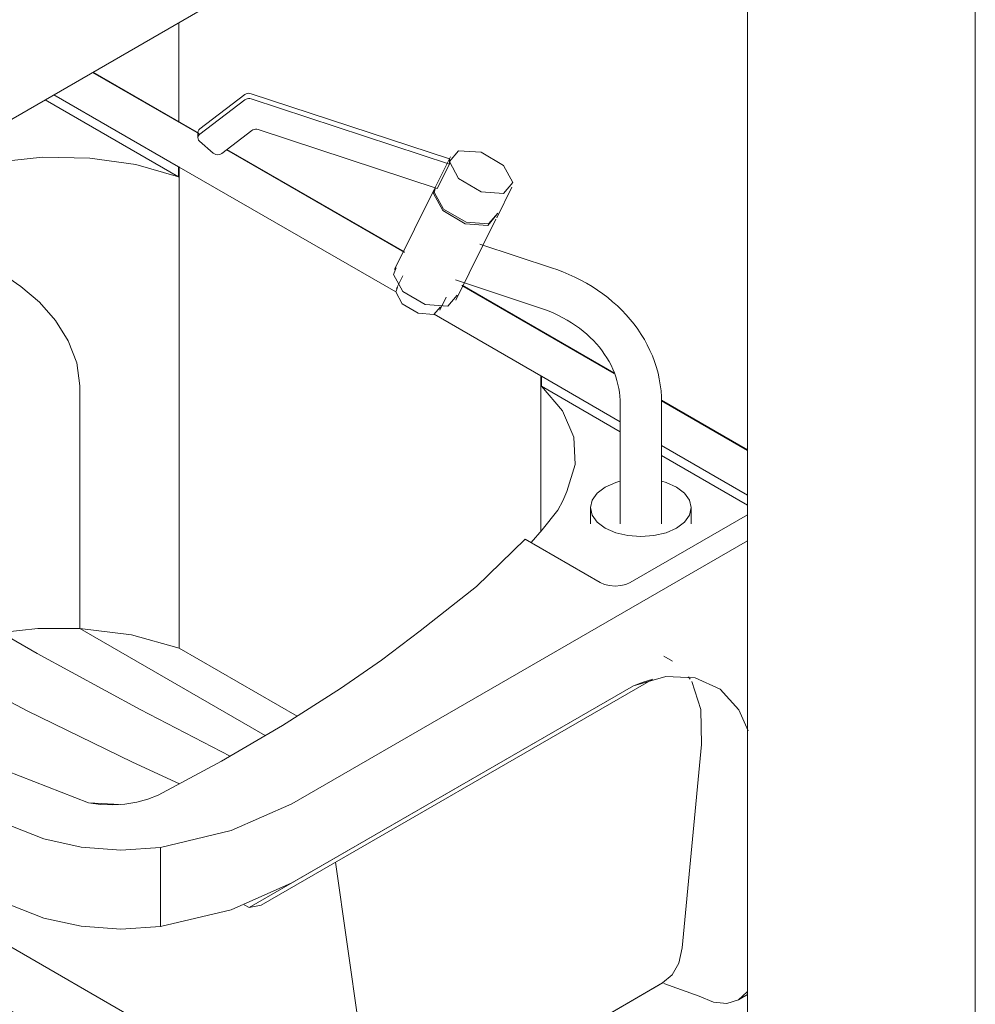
# Model space of a CAD drawing. Header units: metres. Extents: x 6.5 to 21.8, y 0.6 to 11.2.
# Tile 88 of 113: x 17.633 to 18.108, y 4.812 to 5.301. Entities that reach past the tile are written whole.
import ezdxf

# ---------------------------------------------------------------- set-up
doc = ezdxf.new("R2010")
doc.units = ezdxf.units.M
for name, color, linetype, lineweight in [('A-WALL-PATT', 7, 'Continuous', 5), ('I-WALL', 7, 'Continuous', 5), ('P-SANR-FIXT', 7, 'Continuous', 5)]:
    doc.layers.add(name, color=color, linetype=linetype, lineweight=lineweight)

# ---------------------------------------------------------------- blocks, each defined once
blk = doc.blocks.new('TORNEIRA DE MESA PARA LAVATÓRIO COM ALAVANCA - 1196_C_LNK_Cromado CR10-2801303-ISO_02')
at = {"layer": 'P-SANR-FIXT'}
for p, q in [((17.72294, 5.24714), (17.74531, 5.26416)), ((17.74848, 5.26464), (17.84684, 5.23219)), ((17.74531, 5.26156), (17.72294, 5.24454)), ((17.84684, 5.22959), (17.74848, 5.26204)), ((17.72199, 5.24534), (17.72199, 5.24275)), ((17.73385, 5.23498), (17.74876, 5.24633)), ((17.75193, 5.24681), (17.84085, 5.21748)), ((17.7228, 5.24108), (17.72961, 5.2351)), ((17.84736, 5.23323), (17.83987, 5.21809)), ((17.84085, 5.21748), (17.84684, 5.22959)), ((17.84684, 5.23219), (17.84684, 5.22959)), ((17.8395, 5.21733), (17.81964, 5.17721)), ((17.83982, 5.21788), (17.83897, 5.21499)), ((17.83994, 5.21781), (17.83935, 5.21575)), ((17.87035, 5.20301), (17.87784, 5.21815)), ((17.85012, 5.16213), (17.86997, 5.20225)), ((17.89807, 5.17792), (17.86193, 5.18985)), ((17.82039, 5.17807), (17.81912, 5.17487)), ((17.82369, 5.17412), (17.82056, 5.16778)), ((17.84988, 5.17208), (17.8916, 5.15831)), ((17.82108, 5.1684), (17.82019, 5.16613)), ((17.84207, 5.15714), (17.84521, 5.16347)), ((17.93161, 5.11109), (17.93161, 5.05085)), ((17.95226, 5.05085), (17.95226, 5.11109)), ((17.91694, 5.05901), (17.91694, 5.05085)), ((17.96694, 5.05085), (17.96694, 5.05901))]:
    blk.add_line(p, q, dxfattribs=at)
for points in [[(17.74531, 5.26416, 0), (17.74585, 5.26449, 0), (17.74647, 5.26471, 0), (17.74714, 5.26481, 0), (17.74782, 5.26478, 0), (17.74848, 5.26464, 0)], [(17.74848, 5.26204, 0), (17.74782, 5.26219, 0), (17.74714, 5.26221, 0), (17.74647, 5.26211, 0), (17.74585, 5.26189, 0), (17.74531, 5.26156, 0)], [(17.72234, 5.24419, 0), (17.72207, 5.24479, 0), (17.72199, 5.24543, 0), (17.72212, 5.24606, 0), (17.72245, 5.24664, 0), (17.72294, 5.24714, 0)], [(17.72294, 5.24454, 0), (17.72245, 5.24404, 0), (17.72212, 5.24346, 0), (17.72199, 5.24283, 0), (17.72207, 5.24219, 0), (17.72234, 5.2416, 0), (17.7228, 5.24108, 0)], [(17.74876, 5.24633, 0), (17.74931, 5.24666, 0), (17.74993, 5.24688, 0), (17.7506, 5.24698, 0), (17.75128, 5.24696, 0), (17.75193, 5.24681, 0)], [(17.72961, 5.2351, 0), (17.73022, 5.2347, 0), (17.73093, 5.23443, 0), (17.7317, 5.23433, 0), (17.73248, 5.23439, 0), (17.73322, 5.23461, 0), (17.73385, 5.23498, 0)], [(17.84684, 5.23089, 0), (17.85146, 5.23631, 0), (17.8626, 5.2355, 0), (17.87375, 5.22895, 0), (17.87836, 5.22049, 0)], [(17.87836, 5.22049, 0), (17.87375, 5.21507, 0), (17.8626, 5.21587, 0), (17.85146, 5.22242, 0), (17.84684, 5.23089, 0)], [(17.83897, 5.21499, 0), (17.84359, 5.20653, 0), (17.85473, 5.19998, 0), (17.86588, 5.19917, 0), (17.8705, 5.20459, 0)], [(17.83935, 5.21575, 0), (17.84396, 5.20728, 0), (17.85511, 5.20073, 0), (17.86625, 5.19993, 0), (17.87087, 5.20535, 0)], [(17.95226, 5.11109, 0), (17.95219, 5.11406, 0), (17.95197, 5.11702, 0), (17.95161, 5.11996, 0), (17.9511, 5.12289, 0), (17.95046, 5.1258, 0), (17.94967, 5.12868, 0), (17.94874, 5.13152, 0), (17.94768, 5.13432, 0), (17.94648, 5.13708, 0), (17.94516, 5.13979, 0), (17.94371, 5.14245, 0), (17.94213, 5.14505, 0), (17.94043, 5.14758, 0), (17.93862, 5.15005, 0), (17.93669, 5.15245, 0), (17.93466, 5.15478, 0), (17.93252, 5.15703, 0), (17.93028, 5.15921, 0), (17.92794, 5.1613, 0), (17.9255, 5.16331, 0), (17.92298, 5.16523, 0), (17.92038, 5.16706, 0), (17.91769, 5.1688, 0), (17.91493, 5.17044, 0), (17.9121, 5.17199, 0), (17.9092, 5.17345, 0), (17.90624, 5.1748, 0), (17.90322, 5.17606, 0), (17.90015, 5.17721, 0), (17.89807, 5.17792, 0)], [(17.81912, 5.17487, 0), (17.82374, 5.1664, 0), (17.83488, 5.15985, 0), (17.84603, 5.15905, 0), (17.85064, 5.16447, 0)], [(17.82019, 5.16613, 0), (17.82345, 5.16016, 0), (17.83131, 5.15553, 0), (17.83918, 5.15497, 0), (17.84244, 5.15879, 0)], [(17.8916, 5.15831, 0), (17.89403, 5.15746, 0), (17.89642, 5.15654, 0), (17.89875, 5.15553, 0), (17.90103, 5.15446, 0), (17.90324, 5.15332, 0), (17.90539, 5.1521, 0), (17.90748, 5.15083, 0), (17.90949, 5.14949, 0), (17.91142, 5.14809, 0), (17.91328, 5.14663, 0), (17.91506, 5.14513, 0), (17.91676, 5.14357, 0), (17.91837, 5.14196, 0), (17.9199, 5.14031, 0), (17.92133, 5.13862, 0), (17.92268, 5.1369, 0), (17.92393, 5.13514, 0), (17.92509, 5.13335, 0), (17.92616, 5.13153, 0), (17.92713, 5.12968, 0), (17.92801, 5.12781, 0), (17.9288, 5.12593, 0), (17.92948, 5.12403, 0), (17.93007, 5.12211, 0), (17.93057, 5.12018, 0), (17.93097, 5.11824, 0), (17.93127, 5.1163, 0), (17.93148, 5.11435, 0), (17.93159, 5.1124, 0), (17.93161, 5.11109, 0)], [(17.93153, 5.07214, 0), (17.92944, 5.07151, 0), (17.92426, 5.06922, 0), (17.92029, 5.06623, 0), (17.91779, 5.06275, 0), (17.91694, 5.05901, 0), (17.91779, 5.05528, 0), (17.92029, 5.0518, 0), (17.92426, 5.04881, 0), (17.92944, 5.04651, 0), (17.93547, 5.04507, 0), (17.94194, 5.04458, 0)], [(17.94194, 5.04458, 0), (17.94841, 5.04507, 0), (17.95444, 5.04651, 0), (17.95961, 5.04881, 0), (17.96359, 5.0518, 0), (17.96608, 5.05528, 0), (17.96694, 5.05901, 0), (17.96608, 5.06275, 0), (17.96359, 5.06623, 0), (17.95961, 5.06922, 0), (17.95444, 5.07151, 0), (17.95234, 5.07214, 0)]]:
    blk.add_polyline3d(points, dxfattribs=at)
blk = doc.blocks.new('TANQUE EM MÁRMORE SINTÉTICO 34L E 1 BATEDOR - TQ_03_Branco Gelo GE17-2898272-ISO_02')
at = {"layer": 'P-SANR-FIXT'}
for p, q in [((17.66963, 5.27516), (17.72254, 5.24461)), ((17.6504, 5.26406), (17.71229, 5.22833)), ((17.71229, 5.22339), (17.64612, 5.26159)), ((17.73617, 5.23674), (17.8245, 5.18575)), ((17.62174, 5.23063), (17.62174, 5.17648)), ((17.60559, 5.22807), (17.60559, 5.18276)), ((17.71229, 5.22833), (17.71229, 5.22339)), ((17.71265, 5.2282), (17.82019, 5.16611)), ((17.71265, 5.2282), (17.71265, 5.15976)), ((17.62588, 5.17425), (17.58949, 5.19525)), ((17.60559, 5.18276), (17.60559, 5.16458)), ((17.62174, 5.17648), (17.62174, 5.16714)), ((17.49315, 5.17327), (17.49315, 5.15424)), ((17.62806, 5.17294), (17.63411, 5.16883)), ((17.63411, 5.16883), (17.62806, 5.17294)), ((17.62174, 5.16714), (17.62174, 4.99827)), ((17.85302, 5.16928), (17.92876, 5.12555)), ((17.60559, 5.16458), (17.60559, 5.00756)), ((17.71265, 5.15976), (17.71265, 4.98915)), ((17.49315, 5.15424), (17.49315, 5.12511)), ((17.83925, 5.1551), (17.89234, 5.12445)), ((17.44637, 5.14626), (17.44778, 5.1335)), ((17.44778, 5.1335), (17.45084, 5.10588)), ((17.49315, 5.12511), (17.49315, 5.07723)), ((17.89234, 5.12445), (17.89234, 5.05602)), ((17.89257, 5.12424), (17.93167, 5.10167)), ((17.89257, 5.1193), (17.89257, 5.12424)), ((17.66336, 5.11956), (17.66336, 4.99891)), ((17.66336, 4.99891), (17.66336, 5.11956)), ((17.93169, 5.09672), (17.89257, 5.1193)), ((17.38979, 5.1136), (17.40866, 5.11121)), ((17.95214, 5.11206), (17.9949, 5.08737)), ((17.40866, 5.11121), (17.45084, 5.10588)), ((17.36616, 5.09989), (17.40591, 5.10271)), ((17.40591, 5.10271), (17.45084, 5.10588)), ((17.95226, 5.08978), (17.9949, 5.06516)), ((17.9949, 5.06022), (17.95226, 5.08484)), ((17.3253, 5.07618), (17.3253, 5.03688)), ((17.89234, 5.04729), (17.89234, 5.05602)), ((17.9949, 5.0554), (17.9367, 5.0218)), ((17.9949, 5.04246), (17.76862, 4.91182)), ((17.9217, 5.0218), (17.88449, 5.04328)), ((17.66336, 4.99891), (17.75541, 4.94576)), ((17.75541, 4.94576), (17.66336, 4.99891)), ((17.71265, 4.98915), (17.77118, 4.95536)), ((17.95762, 4.98272), (17.95329, 4.98521)), ((17.96568, 4.97499), (17.96644, 4.97384)), ((17.93833, 4.9705), (17.74741, 4.86027)), ((17.75337, 4.86148), (17.94785, 4.97376)), ((17.76862, 4.87252), (17.93833, 4.9705)), ((17.45881, 4.94966), (17.45933, 4.94847)), ((17.97212, 4.9413), (17.96241, 4.84025)), ((17.66756, 4.91237), (17.68336, 4.91153)), ((17.50931, 4.90988), (17.78076, 4.75316)), ((17.62904, 4.90082), (17.62904, 4.86152)), ((17.70346, 4.85081), (17.70346, 4.89011)), ((17.809, 4.75168), (17.79038, 4.88285)), ((17.74499, 4.86167), (17.74741, 4.86027)), ((17.74741, 4.86027), (17.75337, 4.86148)), ((17.95271, 4.82282), (17.80717, 4.73879)), ((17.80727, 4.73885), (17.95307, 4.82303)), ((17.9533, 4.82261), (17.97093, 4.81633)), ((17.99038, 4.81441), (17.9949, 4.81702))]:
    blk.add_line(p, q, dxfattribs=at)
for points in [[(17.62174, 5.23063, 0), (17.61359, 5.22951, 0), (17.60559, 5.22807, 0)], [(17.71229, 5.22339, 0), (17.69119, 5.22939, 0), (17.66837, 5.23268, 0), (17.64487, 5.2331, 0), (17.62174, 5.23063, 0)], [(17.60559, 5.22807, 0), (17.58867, 5.22358, 0), (17.57206, 5.21873, 0)], [(17.71229, 5.22833, 0), (17.71247, 5.22826, 0), (17.71265, 5.2282, 0)], [(17.49315, 5.15424, 0), (17.53007, 5.16992, 0), (17.56935, 5.18353, 0)], [(17.56935, 5.18353, 0), (17.53007, 5.16992, 0), (17.49315, 5.15424, 0)], [(17.56935, 5.18353, 0), (17.58176, 5.18505, 0), (17.59392, 5.18478, 0), (17.60559, 5.18276, 0)], [(17.60559, 5.18276, 0), (17.59392, 5.18478, 0), (17.58176, 5.18505, 0), (17.56935, 5.18353, 0)], [(17.60559, 5.18276, 0), (17.61378, 5.18005, 0), (17.62174, 5.17648, 0)], [(17.62174, 5.17648, 0), (17.61378, 5.18005, 0), (17.60559, 5.18276, 0)], [(17.63411, 5.16883, 0), (17.64323, 5.16102, 0), (17.65119, 5.15198, 0), (17.65759, 5.14186, 0), (17.66185, 5.13092, 0), (17.66336, 5.11956, 0)], [(17.66336, 5.11956, 0), (17.66185, 5.13092, 0), (17.65759, 5.14186, 0), (17.6512, 5.15197, 0), (17.64324, 5.16102, 0), (17.63411, 5.16883, 0)], [(17.44778, 5.1335, 0), (17.47011, 5.14413, 0), (17.49315, 5.15424, 0)], [(17.49315, 5.15424, 0), (17.47011, 5.14413, 0), (17.44778, 5.1335, 0)], [(17.40866, 5.11121, 0), (17.42761, 5.12271, 0), (17.44778, 5.1335, 0)], [(17.44778, 5.1335, 0), (17.42761, 5.12271, 0), (17.40866, 5.11121, 0)], [(17.45084, 5.10588, 0), (17.45542, 5.10811, 0), (17.46003, 5.11031, 0), (17.46467, 5.11249, 0), (17.46934, 5.11465, 0), (17.47405, 5.11678, 0), (17.47878, 5.1189, 0), (17.48354, 5.12099, 0), (17.48833, 5.12306, 0), (17.49315, 5.12511, 0)], [(17.89234, 5.12445, 0), (17.89246, 5.12435, 0), (17.89257, 5.12424, 0)], [(17.90512, 5.06703, 0), (17.90939, 5.08038, 0), (17.90866, 5.09395, 0), (17.90297, 5.10712, 0), (17.89257, 5.1193, 0)], [(17.40591, 5.10271, 0), (17.40531, 5.10417, 0), (17.40513, 5.10567, 0), (17.40539, 5.10717, 0), (17.40608, 5.10862, 0), (17.40718, 5.10998, 0), (17.40866, 5.11121, 0)], [(17.40866, 5.11121, 0), (17.40718, 5.10998, 0), (17.40608, 5.10862, 0), (17.40539, 5.10717, 0), (17.40513, 5.10567, 0), (17.40531, 5.10417, 0), (17.40591, 5.10271, 0)], [(17.71279, 4.92177, 0), (17.68942, 4.93249, 0), (17.63721, 4.95795, 0), (17.58686, 4.98463, 0), (17.53848, 5.0125, 0), (17.49214, 5.0415, 0), (17.44793, 5.07159, 0), (17.40591, 5.10271, 0)], [(17.40591, 5.10271, 0), (17.44793, 5.07159, 0), (17.49214, 5.0415, 0), (17.53848, 5.0125, 0), (17.58686, 4.98463, 0), (17.63721, 4.95795, 0), (17.68942, 4.93249, 0), (17.71279, 4.92177, 0)], [(17.73796, 4.93555, 0), (17.69335, 4.95865, 0), (17.64211, 4.98656, 0), (17.59221, 5.01525, 0), (17.54367, 5.04472, 0), (17.49653, 5.07494, 0), (17.45084, 5.10588, 0)], [(17.66756, 4.91237, 0), (17.62, 4.93094, 0), (17.57426, 4.95097, 0), (17.53048, 4.97242, 0), (17.48879, 4.99521, 0), (17.44932, 5.01928, 0), (17.41218, 5.04455, 0), (17.37747, 5.07096, 0), (17.35243, 5.09206, 0)], [(17.3253, 5.07618, 0), (17.3943, 5.02849, 0), (17.4681, 4.98326, 0)], [(17.3253, 5.03688, 0), (17.31417, 5.04637, 0), (17.30715, 5.05709, 0), (17.30493, 5.06486, 0)], [(17.90067, 5.0577, 0), (17.90317, 5.06232, 0), (17.90512, 5.06703, 0)], [(17.88744, 5.0416, 0), (17.8929, 5.04793, 0), (17.90067, 5.0577, 0)], [(17.88449, 5.04328, 0), (17.86034, 5.0198, 0), (17.83232, 4.99773, 0)], [(17.4681, 4.94396, 0), (17.3943, 4.98919, 0), (17.3253, 5.03688, 0)], [(17.9367, 5.0218, 0), (17.9345, 5.02083, 0), (17.93194, 5.02022, 0), (17.9292, 5.02001, 0), (17.92645, 5.02022, 0), (17.9239, 5.02083, 0), (17.9217, 5.0218, 0)], [(17.66336, 4.99891, 0), (17.64243, 4.99887, 0), (17.62424, 4.99694, 0)], [(17.71265, 4.98915, 0), (17.68899, 4.99574, 0), (17.66336, 4.99891, 0)], [(17.83232, 4.99773, 0), (17.81312, 4.9832, 0), (17.79286, 4.96915, 0)], [(17.4681, 4.98326, 0), (17.54644, 4.94066, 0), (17.62904, 4.90082, 0)], [(17.93833, 4.9705, 0), (17.95436, 4.97502, 0), (17.96895, 4.97445, 0), (17.98128, 4.96882, 0), (17.99062, 4.95845, 0), (17.99527, 4.94815, 0)], [(17.94785, 4.97376, 0), (17.94315, 4.97235, 0), (17.93833, 4.9705, 0)], [(17.96722, 4.97252, 0), (17.97178, 4.95867, 0), (17.97212, 4.9413, 0)], [(17.79286, 4.96915, 0), (17.76392, 4.95074, 0), (17.73367, 4.93305, 0), (17.70217, 4.9161, 0)], [(17.45933, 4.94847, 0), (17.46312, 4.94206, 0), (17.46824, 4.93621, 0), (17.47435, 4.93094, 0)], [(17.62904, 4.86152, 0), (17.54644, 4.90136, 0), (17.4681, 4.94396, 0)], [(17.47435, 4.93094, 0), (17.50563, 4.91201, 0), (17.50983, 4.90958, 0)], [(17.70217, 4.9161, 0), (17.69715, 4.91409, 0), (17.69161, 4.9126, 0), (17.68571, 4.91166, 0), (17.67962, 4.91131, 0), (17.67351, 4.91155, 0), (17.66756, 4.91237, 0)], [(17.70346, 4.89011, 0), (17.73851, 4.8985, 0), (17.76862, 4.91182, 0)], [(17.62904, 4.90082, 0), (17.64547, 4.89439, 0), (17.66404, 4.89034, 0), (17.68373, 4.88888, 0), (17.70346, 4.89011, 0)], [(17.76862, 4.87252, 0), (17.73851, 4.8592, 0), (17.70346, 4.85081, 0)], [(17.70346, 4.85081, 0), (17.68373, 4.84959, 0), (17.66404, 4.85104, 0), (17.64547, 4.85509, 0), (17.62904, 4.86152, 0)], [(17.96241, 4.84025, 0), (17.96077, 4.83272, 0), (17.95747, 4.8268, 0), (17.95271, 4.82282, 0)], [(17.97093, 4.81633, 0), (17.97805, 4.81331, 0), (17.98468, 4.81265, 0), (17.99038, 4.81441, 0), (17.99475, 4.81846, 0)], [(17.78076, 4.75316, 0), (17.7835, 4.75159, 0), (17.80717, 4.73879, 0)], [(17.80925, 4.74644, 0), (17.80927, 4.74896, 0), (17.809, 4.75168, 0)], [(17.80717, 4.73879, 0), (17.80815, 4.73996, 0), (17.80883, 4.74246, 0), (17.80925, 4.74644, 0)]]:
    blk.add_polyline3d(points, dxfattribs=at)

msp = doc.modelspace()

# ---------------------------------------------------------------- hatches: boundary and pattern name
at = {"layer": 'A-WALL-PATT', "true_color": 0x808080}
h = msp.add_hatch(dxfattribs=at)
h.set_pattern_fill('FP_25', color=8, style=0, pattern_type=2)
h.set_pattern_definition([(330, (18.278, 4.679), (3e-06, 0.244945), []), (90, (18.278, 4.679), (-0.28284, 0.1633), [])])
h.paths.add_polyline_path([(17.9949, 4.35252), (17.99475, 4.81693), (17.99038, 4.81441), (17.98468, 4.81265), (17.97805, 4.81331), (17.95747, 4.82161), (17.95324, 4.82327), (17.95271, 4.82282), (17.80717, 4.73879), (17.77742, 4.7551), (17.60606, 4.85403), (17.60606, 4.65867), (17.60747, 4.65785), (17.60747, 4.5762), (17.64142, 4.5566)])
h.paths.add_polyline_path([(17.9949, 5.08737), (17.9949, 5.46296), (17.66963, 5.27516), (17.72245, 5.24497), (17.72245, 5.24664), (17.72294, 5.24714), (17.74647, 5.26471), (17.74848, 5.26464), (17.84684, 5.23219), (17.84723, 5.23135), (17.85146, 5.23631), (17.8626, 5.2355), (17.87375, 5.22895), (17.87836, 5.22049), (17.86309, 5.18945), (17.90048, 5.17673), (17.91957, 5.16686), (17.93393, 5.15363), (17.9443, 5.14139), (17.95025, 5.12656), (17.95227, 5.11198), (17.9835, 5.09395)])
h.paths.add_polyline_path([(17.89234, 5.1159), (17.89246, 5.12435), (17.89234, 5.12445), (17.89234, 5.1193)])
h.paths.add_polyline_path([(17.92876, 5.12555), (17.92708, 5.12985), (17.92129, 5.13885), (17.91036, 5.14887), (17.90458, 5.15314), (17.88552, 5.16034), (17.85378, 5.17081), (17.85311, 5.16923), (17.92745, 5.12631)])
h.paths.add_polyline_path([(17.8245, 5.18575), (17.84029, 5.21766), (17.75044, 5.24696), (17.74876, 5.24633), (17.73617, 5.23674), (17.82374, 5.18619)])

# ---------------------------------------------------------------- linework, layer by layer
at = {"layer": 'I-WALL'}
for p, q in [((16.8706, 4.81384), (18.10804, 5.52828)), ((18.10804, 5.52828), (18.10804, 3.634)), ((17.9949, 3.78097), (17.9949, 5.46296))]:
    msp.add_line(p, q, dxfattribs=at)

# ---------------------------------------------------------------- block references
at = {"layer": 'P-SANR-FIXT'}
for name in ['TANQUE EM MÁRMORE SINTÉTICO 34L E 1 BATEDOR - TQ_03_Branco Gelo GE17-2898272-ISO_02', 'TORNEIRA DE MESA PARA LAVATÓRIO COM ALAVANCA - 1196_C_LNK_Cromado CR10-2801303-ISO_02']:
    msp.add_blockref(name, (0, 0), dxfattribs=at)

doc.saveas('drawing.dxf')
